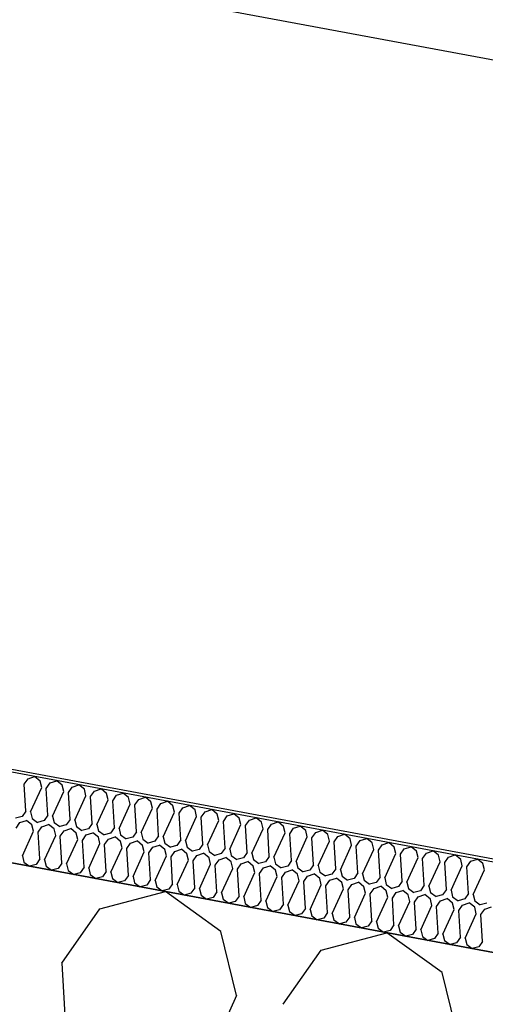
# Model space of a CAD drawing. Header units: millimetres. Extents: x -20520 to 12860, y -2780 to 10870.
# Tile 25 of 147: x -11627 to -11470, y 7963 to 8295. Entities that reach past the tile are written whole.
import ezdxf

# ---------------------------------------------------------------- set-up
doc = ezdxf.new("R2010")
doc.units = ezdxf.units.MM
doc.header["$LTSCALE"] = 0.5
doc.header["$MEASUREMENT"] = 0
doc.linetypes.add('PLINE', pattern=[0])
for name, color, linetype in [('223- Bjelker (Skravur)(Nye konstruksjoner)', 7, 'Continuous'), ('262- Taktekking (Skravur)(Nye konstruksjoner)', 7, 'Continuous'), ('858- Detaljer(Nye konstruksjoner)', 7, 'Continuous')]:
    doc.layers.add(name, color=color, linetype=linetype)
doc.linetypes.add('Membran', pattern='A,0,[2,A-2607.160 Prinsippsnitt fløy F1.Shx,S=0.253968,R=0,X=0,Y=0],-32,0', length=32)

# ---------------------------------------------------------------- blocks, each defined once
blk = doc.blocks.new('*X26')
at = {"layer": '262- Taktekking (Skravur)(Nye konstruksjoner)', "linetype": 'PLINE'}
for p, q in [((-11625.26, 8037.58), (-11623.98, 8039.4)), ((-11623.98, 8039.4), (-11621.74, 8040.16)), ((-11619.91, 8038.65), (-11621.74, 8040.16)), ((-11619.37, 8036.48), (-11619.91, 8038.65)), ((-11616.52, 8038.02), (-11614.28, 8038.77)), ((-11612.45, 8037.26), (-11614.28, 8038.77)), ((-11624.71, 8028.52), (-11625.26, 8037.58)), ((-11623.15, 8028.23), (-11619.37, 8036.48)), ((-11617.81, 8036.19), (-11616.52, 8038.02)), ((-11617.25, 8027.13), (-11617.81, 8036.19)), ((-11615.69, 8026.84), (-11611.91, 8035.09)), ((-11611.91, 8035.09), (-11612.45, 8037.26)), ((-11610.35, 8034.8), (-11609.06, 8036.63)), ((-11609.06, 8036.63), (-11606.82, 8037.38)), ((-11604.99, 8035.87), (-11606.82, 8037.38)), ((-11604.45, 8033.7), (-11604.99, 8035.87)), ((-11602.89, 8033.41), (-11601.61, 8035.24)), ((-11601.61, 8035.24), (-11599.36, 8035.99)), ((-11597.53, 8034.48), (-11599.36, 8035.99)), ((-11609.79, 8025.74), (-11610.35, 8034.8)), ((-11608.23, 8025.45), (-11604.45, 8033.7)), ((-11602.33, 8024.36), (-11602.89, 8033.41)), ((-11600.77, 8024.06), (-11596.99, 8032.31)), ((-11596.99, 8032.31), (-11597.53, 8034.48)), ((-11595.43, 8032.02), (-11594.15, 8033.85)), ((-11594.87, 8022.97), (-11595.43, 8032.02)), ((-11594.15, 8033.85), (-11591.9, 8034.61)), ((-11590.07, 8033.09), (-11591.9, 8034.61)), ((-11589.53, 8030.92), (-11590.07, 8033.09)), ((-11587.97, 8030.63), (-11586.69, 8032.46)), ((-11586.69, 8032.46), (-11584.44, 8033.22)), ((-11582.61, 8031.7), (-11584.44, 8033.22)), ((-11582.07, 8029.53), (-11582.61, 8031.7)), ((-11579.23, 8031.07), (-11576.98, 8031.83)), ((-11575.15, 8030.31), (-11576.98, 8031.83)), ((-11624.71, 8028.52), (-11625.99, 8026.7)), ((-11623.15, 8028.23), (-11622.61, 8026.06)), ((-11593.31, 8022.67), (-11589.53, 8030.92)), ((-11587.42, 8021.58), (-11587.97, 8030.63)), ((-11585.85, 8021.29), (-11582.07, 8029.53)), ((-11580.51, 8029.24), (-11579.23, 8031.07)), ((-11579.96, 8020.19), (-11580.51, 8029.24)), ((-11574.61, 8028.14), (-11575.15, 8030.31)), ((-11573.05, 8027.85), (-11571.77, 8029.68)), ((-11571.77, 8029.68), (-11569.52, 8030.44)), ((-11567.69, 8028.92), (-11569.52, 8030.44)), ((-11567.16, 8026.75), (-11567.69, 8028.92)), ((-11565.59, 8026.46), (-11564.31, 8028.29)), ((-11564.31, 8028.29), (-11562.06, 8029.05)), ((-11560.23, 8027.53), (-11562.06, 8029.05)), ((-11625.99, 8026.7), (-11628.21, 8026.11)), ((-11626.73, 8024.66), (-11624.48, 8025.42)), ((-11622.66, 8023.9), (-11624.48, 8025.42)), ((-11622.61, 8026.06), (-11620.75, 8024.72)), ((-11618.53, 8025.31), (-11620.75, 8024.72)), ((-11617.25, 8027.13), (-11618.53, 8025.31)), ((-11615.69, 8026.84), (-11615.15, 8024.68)), ((-11609.79, 8025.74), (-11611.08, 8023.92)), ((-11608.23, 8025.45), (-11607.69, 8023.29)), ((-11578.39, 8019.9), (-11574.61, 8028.14)), ((-11572.5, 8018.8), (-11573.05, 8027.85)), ((-11570.93, 8018.51), (-11567.16, 8026.75)), ((-11565.04, 8017.41), (-11565.59, 8026.46)), ((-11563.47, 8017.12), (-11559.7, 8025.36)), ((-11559.7, 8025.36), (-11560.23, 8027.53)), ((-11558.13, 8025.07), (-11556.85, 8026.9)), ((-11557.58, 8016.02), (-11558.13, 8025.07)), ((-11556.85, 8026.9), (-11554.6, 8027.66)), ((-11552.77, 8026.14), (-11554.6, 8027.66)), ((-11552.24, 8023.98), (-11552.77, 8026.14)), ((-11550.67, 8023.68), (-11549.39, 8025.51)), ((-11549.39, 8025.51), (-11547.14, 8026.27)), ((-11545.31, 8024.75), (-11547.14, 8026.27)), ((-11541.93, 8024.12), (-11539.68, 8024.88)), ((-11537.85, 8023.36), (-11539.68, 8024.88)), ((-11628.01, 8022.83), (-11626.73, 8024.66)), ((-11625.89, 8013.49), (-11622.12, 8021.73)), ((-11622.12, 8021.73), (-11622.66, 8023.9)), ((-11620.55, 8021.44), (-11619.27, 8023.27)), ((-11619.27, 8023.27), (-11617.02, 8024.03)), ((-11615.2, 8022.51), (-11617.02, 8024.03)), ((-11614.66, 8020.34), (-11615.2, 8022.51)), ((-11615.15, 8024.68), (-11613.29, 8023.33)), ((-11611.08, 8023.92), (-11613.29, 8023.33)), ((-11613.09, 8020.05), (-11611.81, 8021.88)), ((-11611.81, 8021.88), (-11609.56, 8022.64)), ((-11607.74, 8021.12), (-11609.56, 8022.64)), ((-11607.69, 8023.29), (-11605.83, 8021.94)), ((-11603.62, 8022.53), (-11605.83, 8021.94)), ((-11602.33, 8024.36), (-11603.62, 8022.53)), ((-11600.77, 8024.06), (-11600.23, 8021.9)), ((-11600.23, 8021.9), (-11598.37, 8020.55)), ((-11594.87, 8022.97), (-11596.16, 8021.14)), ((-11593.31, 8022.67), (-11592.77, 8020.51)), ((-11587.42, 8021.58), (-11588.7, 8019.75)), ((-11556.01, 8015.73), (-11552.24, 8023.98)), ((-11550.12, 8014.63), (-11550.67, 8023.68)), ((-11548.55, 8014.34), (-11544.78, 8022.59)), ((-11544.78, 8022.59), (-11545.31, 8024.75)), ((-11543.21, 8022.29), (-11541.93, 8024.12)), ((-11542.66, 8013.24), (-11543.21, 8022.29)), ((-11537.32, 8021.2), (-11537.85, 8023.36)), ((-11535.75, 8020.9), (-11534.47, 8022.73)), ((-11534.47, 8022.73), (-11532.22, 8023.49)), ((-11530.39, 8021.97), (-11532.22, 8023.49)), ((-11529.86, 8019.81), (-11530.39, 8021.97)), ((-11527.01, 8021.34), (-11524.76, 8022.1)), ((-11522.93, 8020.59), (-11524.76, 8022.1)), ((-11620, 8012.39), (-11620.55, 8021.44)), ((-11618.43, 8012.1), (-11614.66, 8020.34)), ((-11612.54, 8011), (-11613.09, 8020.05)), ((-11610.97, 8010.71), (-11607.2, 8018.95)), ((-11607.2, 8018.95), (-11607.74, 8021.12)), ((-11605.63, 8018.66), (-11604.35, 8020.49)), ((-11605.08, 8009.61), (-11605.63, 8018.66)), ((-11604.35, 8020.49), (-11602.1, 8021.25)), ((-11600.28, 8019.73), (-11602.1, 8021.25)), ((-11599.74, 8017.56), (-11600.28, 8019.73)), ((-11596.16, 8021.14), (-11598.37, 8020.55)), ((-11598.17, 8017.27), (-11596.89, 8019.1)), ((-11596.89, 8019.1), (-11594.64, 8019.86)), ((-11592.82, 8018.34), (-11594.64, 8019.86)), ((-11592.28, 8016.18), (-11592.82, 8018.34)), ((-11592.77, 8020.51), (-11590.91, 8019.16)), ((-11588.7, 8019.75), (-11590.91, 8019.16)), ((-11589.43, 8017.71), (-11587.18, 8018.47)), ((-11585.36, 8016.95), (-11587.18, 8018.47)), ((-11585.85, 8021.29), (-11585.31, 8019.12)), ((-11585.31, 8019.12), (-11583.45, 8017.77)), ((-11581.24, 8018.36), (-11583.45, 8017.77)), ((-11579.96, 8020.19), (-11581.24, 8018.36)), ((-11578.39, 8019.9), (-11577.85, 8017.73)), ((-11572.5, 8018.8), (-11573.78, 8016.97)), ((-11570.93, 8018.51), (-11570.39, 8016.34)), ((-11541.09, 8012.95), (-11537.32, 8021.2)), ((-11535.2, 8011.85), (-11535.75, 8020.9)), ((-11533.63, 8011.56), (-11529.86, 8019.81)), ((-11528.29, 8019.52), (-11527.01, 8021.34)), ((-11527.74, 8010.46), (-11528.29, 8019.52)), ((-11526.17, 8010.17), (-11522.4, 8018.42)), ((-11522.4, 8018.42), (-11522.93, 8020.59)), ((-11520.83, 8018.13), (-11519.55, 8019.95)), ((-11519.55, 8019.95), (-11517.3, 8020.71)), ((-11515.47, 8019.2), (-11517.3, 8020.71)), ((-11514.94, 8017.03), (-11515.47, 8019.2)), ((-11513.37, 8016.74), (-11512.09, 8018.57)), ((-11512.09, 8018.57), (-11509.84, 8019.32)), ((-11508.02, 8017.81), (-11509.84, 8019.32)), ((-11603.51, 8009.32), (-11599.74, 8017.56)), ((-11597.62, 8008.22), (-11598.17, 8017.27)), ((-11596.05, 8007.93), (-11592.28, 8016.18)), ((-11590.71, 8015.88), (-11589.43, 8017.71)), ((-11590.16, 8006.83), (-11590.71, 8015.88)), ((-11584.82, 8014.79), (-11585.36, 8016.95)), ((-11583.25, 8014.49), (-11581.97, 8016.32)), ((-11581.97, 8016.32), (-11579.72, 8017.08)), ((-11577.9, 8015.56), (-11579.72, 8017.08)), ((-11577.36, 8013.4), (-11577.9, 8015.56)), ((-11577.85, 8017.73), (-11575.99, 8016.39)), ((-11573.78, 8016.97), (-11575.99, 8016.39)), ((-11575.79, 8013.1), (-11574.51, 8014.93)), ((-11574.51, 8014.93), (-11572.26, 8015.69)), ((-11570.44, 8014.17), (-11572.26, 8015.69)), ((-11570.39, 8016.34), (-11568.53, 8015)), ((-11566.32, 8015.58), (-11568.53, 8015)), ((-11565.04, 8017.41), (-11566.32, 8015.58)), ((-11563.47, 8017.12), (-11562.93, 8014.95)), ((-11562.93, 8014.95), (-11561.07, 8013.61)), ((-11557.58, 8016.02), (-11558.86, 8014.19)), ((-11556.01, 8015.73), (-11555.47, 8013.56)), ((-11520.28, 8009.07), (-11520.83, 8018.13)), ((-11518.71, 8008.78), (-11514.94, 8017.03)), ((-11512.82, 8007.68), (-11513.37, 8016.74)), ((-11511.25, 8007.39), (-11507.48, 8015.64)), ((-11507.48, 8015.64), (-11508.02, 8017.81)), ((-11505.91, 8015.35), (-11504.63, 8017.18)), ((-11505.36, 8006.29), (-11505.91, 8015.35)), ((-11504.63, 8017.18), (-11502.38, 8017.93)), ((-11500.56, 8016.42), (-11502.38, 8017.93)), ((-11500.02, 8014.25), (-11500.56, 8016.42)), ((-11498.45, 8013.96), (-11497.17, 8015.79)), ((-11497.17, 8015.79), (-11494.92, 8016.54)), ((-11493.1, 8015.03), (-11494.92, 8016.54)), ((-11492.56, 8012.86), (-11493.1, 8015.03)), ((-11489.71, 8014.4), (-11487.46, 8015.15)), ((-11485.64, 8013.64), (-11487.46, 8015.15)), ((-11625.89, 8013.49), (-11625.36, 8011.32)), ((-11620, 8012.39), (-11621.28, 8010.56)), ((-11618.43, 8012.1), (-11617.9, 8009.93)), ((-11588.59, 8006.54), (-11584.82, 8014.79)), ((-11582.7, 8005.44), (-11583.25, 8014.49)), ((-11581.13, 8005.15), (-11577.36, 8013.4)), ((-11575.24, 8004.05), (-11575.79, 8013.1)), ((-11573.68, 8003.76), (-11569.9, 8012.01)), ((-11569.9, 8012.01), (-11570.44, 8014.17)), ((-11568.33, 8011.72), (-11567.05, 8013.54)), ((-11567.78, 8002.66), (-11568.33, 8011.72)), ((-11567.05, 8013.54), (-11564.8, 8014.3)), ((-11562.98, 8012.79), (-11564.8, 8014.3)), ((-11562.44, 8010.62), (-11562.98, 8012.79)), ((-11558.86, 8014.19), (-11561.07, 8013.61)), ((-11560.87, 8010.33), (-11559.59, 8012.15)), ((-11559.59, 8012.15), (-11557.34, 8012.91)), ((-11555.52, 8011.4), (-11557.34, 8012.91)), ((-11555.47, 8013.56), (-11553.61, 8012.22)), ((-11551.4, 8012.8), (-11553.61, 8012.22)), ((-11550.12, 8014.63), (-11551.4, 8012.8)), ((-11548.55, 8014.34), (-11548.01, 8012.17)), ((-11548.01, 8012.17), (-11546.16, 8010.83)), ((-11542.66, 8013.24), (-11543.94, 8011.41)), ((-11541.09, 8012.95), (-11540.55, 8010.78)), ((-11535.2, 8011.85), (-11536.48, 8010.02)), ((-11503.79, 8006), (-11500.02, 8014.25)), ((-11497.9, 8004.91), (-11498.45, 8013.96)), ((-11496.33, 8004.61), (-11492.56, 8012.86)), ((-11490.99, 8012.57), (-11489.71, 8014.4)), ((-11490.44, 8003.52), (-11490.99, 8012.57)), ((-11485.1, 8011.47), (-11485.64, 8013.64)), ((-11483.53, 8011.18), (-11482.25, 8013.01)), ((-11482.25, 8013.01), (-11480, 8013.77)), ((-11478.18, 8012.25), (-11480, 8013.77)), ((-11477.64, 8010.08), (-11478.18, 8012.25)), ((-11476.07, 8009.79), (-11474.79, 8011.62)), ((-11474.79, 8011.62), (-11472.54, 8012.38)), ((-11470.72, 8010.86), (-11472.54, 8012.38)), ((-11625.36, 8011.32), (-11623.5, 8009.97)), ((-11621.28, 8010.56), (-11623.5, 8009.97)), ((-11617.9, 8009.93), (-11616.04, 8008.59)), ((-11613.82, 8009.17), (-11616.04, 8008.59)), ((-11612.54, 8011), (-11613.82, 8009.17)), ((-11610.97, 8010.71), (-11610.44, 8008.54)), ((-11610.44, 8008.54), (-11608.58, 8007.2)), ((-11605.08, 8009.61), (-11606.36, 8007.78)), ((-11603.51, 8009.32), (-11602.98, 8007.15)), ((-11566.22, 8002.37), (-11562.44, 8010.62)), ((-11560.32, 8001.27), (-11560.87, 8010.33)), ((-11558.76, 8000.98), (-11554.98, 8009.23)), ((-11554.98, 8009.23), (-11555.52, 8011.4)), ((-11553.42, 8008.94), (-11552.13, 8010.77)), ((-11552.86, 7999.88), (-11553.42, 8008.94)), ((-11552.13, 8010.77), (-11549.89, 8011.52)), ((-11548.06, 8010.01), (-11549.89, 8011.52)), ((-11547.52, 8007.84), (-11548.06, 8010.01)), ((-11543.94, 8011.41), (-11546.16, 8010.83)), ((-11545.96, 8007.55), (-11544.67, 8009.38)), ((-11544.67, 8009.38), (-11542.43, 8010.13)), ((-11540.6, 8008.62), (-11542.43, 8010.13)), ((-11540.06, 8006.45), (-11540.6, 8008.62)), ((-11540.55, 8010.78), (-11538.7, 8009.44)), ((-11536.48, 8010.02), (-11538.7, 8009.44)), ((-11537.21, 8007.99), (-11534.97, 8008.74)), ((-11533.14, 8007.23), (-11534.97, 8008.74)), ((-11533.63, 8011.56), (-11533.09, 8009.39)), ((-11533.09, 8009.39), (-11531.24, 8008.05)), ((-11529.02, 8008.63), (-11531.24, 8008.05)), ((-11527.74, 8010.46), (-11529.02, 8008.63)), ((-11526.17, 8010.17), (-11525.63, 8008)), ((-11520.28, 8009.07), (-11521.56, 8007.25)), ((-11518.71, 8008.78), (-11518.17, 8006.61)), ((-11488.87, 8003.22), (-11485.1, 8011.47)), ((-11482.98, 8002.13), (-11483.53, 8011.18)), ((-11481.41, 8001.83), (-11477.64, 8010.08)), ((-11475.52, 8000.74), (-11476.07, 8009.79)), ((-11473.95, 8000.45), (-11470.18, 8008.69)), ((-11470.18, 8008.69), (-11470.72, 8010.86)), ((-11606.36, 8007.78), (-11608.58, 8007.2)), ((-11602.98, 8007.15), (-11601.12, 8005.81)), ((-11598.9, 8006.39), (-11601.12, 8005.81)), ((-11597.62, 8008.22), (-11598.9, 8006.39)), ((-11596.05, 8007.93), (-11595.52, 8005.76)), ((-11595.52, 8005.76), (-11593.66, 8004.42)), ((-11591.44, 8005), (-11593.66, 8004.42)), ((-11590.16, 8006.83), (-11591.44, 8005)), ((-11588.59, 8006.54), (-11588.06, 8004.37)), ((-11582.7, 8005.44), (-11583.98, 8003.61)), ((-11581.13, 8005.15), (-11580.6, 8002.98)), ((-11551.3, 7999.59), (-11547.52, 8007.84)), ((-11545.4, 7998.49), (-11545.96, 8007.55)), ((-11543.84, 7998.2), (-11540.06, 8006.45)), ((-11538.5, 8006.16), (-11537.21, 8007.99)), ((-11537.94, 7997.11), (-11538.5, 8006.16)), ((-11536.38, 7996.81), (-11532.6, 8005.06)), ((-11532.6, 8005.06), (-11533.14, 8007.23)), ((-11531.04, 8004.77), (-11529.76, 8006.6)), ((-11529.76, 8006.6), (-11527.51, 8007.35)), ((-11525.68, 8005.84), (-11527.51, 8007.35)), ((-11525.14, 8003.67), (-11525.68, 8005.84)), ((-11525.63, 8008), (-11523.78, 8006.66)), ((-11521.56, 8007.25), (-11523.78, 8006.66)), ((-11523.58, 8003.38), (-11522.3, 8005.21)), ((-11522.3, 8005.21), (-11520.05, 8005.97)), ((-11518.22, 8004.45), (-11520.05, 8005.97)), ((-11518.17, 8006.61), (-11516.32, 8005.27)), ((-11514.1, 8005.86), (-11516.32, 8005.27)), ((-11512.82, 8007.68), (-11514.1, 8005.86)), ((-11511.25, 8007.39), (-11510.71, 8005.23)), ((-11510.71, 8005.23), (-11508.86, 8003.88)), ((-11505.36, 8006.29), (-11506.64, 8004.47)), ((-11503.79, 8006), (-11503.26, 8003.84)), ((-11588.06, 8004.37), (-11586.2, 8003.03)), ((-11583.98, 8003.61), (-11586.2, 8003.03)), ((-11580.6, 8002.98), (-11578.74, 8001.64)), ((-11576.52, 8002.22), (-11578.74, 8001.64)), ((-11575.24, 8004.05), (-11576.52, 8002.22)), ((-11573.68, 8003.76), (-11573.14, 8001.59)), ((-11567.78, 8002.66), (-11569.06, 8000.83)), ((-11566.22, 8002.37), (-11565.68, 8000.2)), ((-11530.48, 7995.72), (-11531.04, 8004.77)), ((-11528.92, 7995.42), (-11525.14, 8003.67)), ((-11523.03, 7994.33), (-11523.58, 8003.38)), ((-11521.46, 7994.03), (-11517.68, 8002.28)), ((-11517.68, 8002.28), (-11518.22, 8004.45)), ((-11516.12, 8001.99), (-11514.84, 8003.82)), ((-11515.57, 7992.94), (-11516.12, 8001.99)), ((-11514.84, 8003.82), (-11512.59, 8004.58)), ((-11510.76, 8003.06), (-11512.59, 8004.58)), ((-11510.22, 8000.89), (-11510.76, 8003.06)), ((-11506.64, 8004.47), (-11508.86, 8003.88)), ((-11508.66, 8000.6), (-11507.38, 8002.43)), ((-11507.38, 8002.43), (-11505.13, 8003.19)), ((-11503.3, 8001.67), (-11505.13, 8003.19)), ((-11502.76, 7999.5), (-11503.3, 8001.67)), ((-11503.26, 8003.84), (-11501.4, 8002.49)), ((-11499.18, 8003.08), (-11501.4, 8002.49)), ((-11499.92, 8001.04), (-11497.67, 8001.8)), ((-11497.9, 8004.91), (-11499.18, 8003.08)), ((-11495.84, 8000.28), (-11497.67, 8001.8)), ((-11496.33, 8004.61), (-11495.8, 8002.45)), ((-11495.8, 8002.45), (-11493.94, 8001.1)), ((-11491.72, 8001.69), (-11493.94, 8001.1)), ((-11490.44, 8003.52), (-11491.72, 8001.69)), ((-11488.87, 8003.22), (-11488.34, 8001.06)), ((-11482.98, 8002.13), (-11484.26, 8000.3)), ((-11481.41, 8001.83), (-11480.88, 7999.67)), ((-11573.14, 8001.59), (-11571.28, 8000.25)), ((-11569.06, 8000.83), (-11571.28, 8000.25)), ((-11565.68, 8000.2), (-11563.82, 7998.86)), ((-11561.6, 7999.45), (-11563.82, 7998.86)), ((-11560.32, 8001.27), (-11561.6, 7999.45)), ((-11558.76, 8000.98), (-11558.22, 7998.81)), ((-11558.22, 7998.81), (-11556.36, 7997.47)), ((-11552.86, 7999.88), (-11554.14, 7998.06)), ((-11551.3, 7999.59), (-11550.76, 7997.43)), ((-11545.4, 7998.49), (-11546.69, 7996.67)), ((-11514, 7992.65), (-11510.22, 8000.89)), ((-11508.11, 7991.55), (-11508.66, 8000.6)), ((-11506.54, 7991.26), (-11502.76, 7999.5)), ((-11501.2, 7999.21), (-11499.92, 8001.04)), ((-11500.65, 7990.16), (-11501.2, 7999.21)), ((-11495.31, 7998.11), (-11495.84, 8000.28)), ((-11493.74, 7997.82), (-11492.46, 7999.65)), ((-11492.46, 7999.65), (-11490.21, 8000.41)), ((-11488.38, 7998.89), (-11490.21, 8000.41)), ((-11487.85, 7996.73), (-11488.38, 7998.89)), ((-11488.34, 8001.06), (-11486.48, 7999.71)), ((-11484.26, 8000.3), (-11486.48, 7999.71)), ((-11485, 7998.26), (-11482.75, 7999.02)), ((-11480.92, 7997.5), (-11482.75, 7999.02)), ((-11480.88, 7999.67), (-11479.02, 7998.32)), ((-11476.8, 7998.91), (-11479.02, 7998.32)), ((-11475.52, 8000.74), (-11476.8, 7998.91)), ((-11473.95, 8000.45), (-11473.42, 7998.28)), ((-11554.14, 7998.06), (-11556.36, 7997.47)), ((-11550.76, 7997.43), (-11548.9, 7996.08)), ((-11546.69, 7996.67), (-11548.9, 7996.08)), ((-11543.84, 7998.2), (-11543.3, 7996.04)), ((-11543.3, 7996.04), (-11541.44, 7994.69)), ((-11539.23, 7995.28), (-11541.44, 7994.69)), ((-11537.94, 7997.11), (-11539.23, 7995.28)), ((-11536.38, 7996.81), (-11535.84, 7994.65)), ((-11530.48, 7995.72), (-11531.77, 7993.89)), ((-11528.92, 7995.42), (-11528.38, 7993.26)), ((-11499.08, 7989.87), (-11495.31, 7998.11)), ((-11493.19, 7988.77), (-11493.74, 7997.82)), ((-11491.62, 7988.48), (-11487.85, 7996.73)), ((-11486.28, 7996.43), (-11485, 7998.26)), ((-11485.73, 7987.38), (-11486.28, 7996.43)), ((-11484.16, 7987.09), (-11480.39, 7995.34)), ((-11480.39, 7995.34), (-11480.92, 7997.5)), ((-11478.82, 7995.04), (-11477.54, 7996.87)), ((-11478.27, 7985.99), (-11478.82, 7995.04)), ((-11477.54, 7996.87), (-11475.29, 7997.63)), ((-11473.46, 7996.11), (-11475.29, 7997.63)), ((-11472.93, 7993.95), (-11473.46, 7996.11)), ((-11473.42, 7998.28), (-11471.56, 7996.94)), ((-11469.34, 7997.52), (-11471.56, 7996.94)), ((-11471.36, 7993.65), (-11470.08, 7995.48)), ((-11470.08, 7995.48), (-11467.83, 7996.24)), ((-11535.84, 7994.65), (-11533.98, 7993.3)), ((-11531.77, 7993.89), (-11533.98, 7993.3)), ((-11528.38, 7993.26), (-11526.52, 7991.91)), ((-11524.31, 7992.5), (-11526.52, 7991.91)), ((-11523.03, 7994.33), (-11524.31, 7992.5)), ((-11521.46, 7994.03), (-11520.92, 7991.87)), ((-11520.92, 7991.87), (-11519.06, 7990.52)), ((-11515.57, 7992.94), (-11516.85, 7991.11)), ((-11514, 7992.65), (-11513.46, 7990.48)), ((-11476.7, 7985.7), (-11472.93, 7993.95)), ((-11470.81, 7984.6), (-11471.36, 7993.65)), ((-11516.85, 7991.11), (-11519.06, 7990.52)), ((-11513.46, 7990.48), (-11511.6, 7989.14)), ((-11509.39, 7989.72), (-11511.6, 7989.14)), ((-11508.11, 7991.55), (-11509.39, 7989.72)), ((-11506.54, 7991.26), (-11506, 7989.09)), ((-11506, 7989.09), (-11504.14, 7987.75)), ((-11500.65, 7990.16), (-11501.93, 7988.33)), ((-11499.08, 7989.87), (-11498.54, 7987.7)), ((-11493.19, 7988.77), (-11494.47, 7986.94)), ((-11491.62, 7988.48), (-11491.08, 7986.31)), ((-11501.93, 7988.33), (-11504.14, 7987.75)), ((-11498.54, 7987.7), (-11496.68, 7986.36)), ((-11494.47, 7986.94), (-11496.68, 7986.36)), ((-11491.08, 7986.31), (-11489.22, 7984.97)), ((-11487.01, 7985.55), (-11489.22, 7984.97)), ((-11485.73, 7987.38), (-11487.01, 7985.55)), ((-11484.16, 7987.09), (-11483.62, 7984.92)), ((-11478.27, 7985.99), (-11479.55, 7984.16)), ((-11476.7, 7985.7), (-11476.16, 7983.53)), ((-11483.62, 7984.92), (-11481.77, 7983.58)), ((-11479.55, 7984.16), (-11481.77, 7983.58)), ((-11476.16, 7983.53), (-11474.31, 7982.19)), ((-11472.09, 7982.77), (-11474.31, 7982.19)), ((-11470.81, 7984.6), (-11472.09, 7982.77))]:
    blk.add_line(p, q, dxfattribs=at)
blk = doc.blocks.new('*X27')
at = {"layer": '223- Bjelker (Skravur)(Nye konstruksjoner)', "linetype": 'PLINE'}
for p, q in [((-11599.79, 7995.58), (-11577.63, 8001.43)), ((-11559.05, 7988), (-11577.63, 8001.43)), ((-11612.6, 7977.3), (-11599.79, 7995.58)), ((-11553.68, 7966.33), (-11559.05, 7988)), ((-11525.2, 7981.69), (-11503.03, 7987.54)), ((-11484.45, 7974.1), (-11503.03, 7987.54)), ((-11538.01, 7963.41), (-11525.2, 7981.69)), ((-11612.6, 7977.3), (-11607.09, 7886.77)), ((-11479.08, 7952.43), (-11484.45, 7974.1)), ((-11553.68, 7966.33), (-11591.42, 7883.85))]:
    blk.add_line(p, q, dxfattribs=at)

msp = doc.modelspace()

# ---------------------------------------------------------------- linework, layer by layer
at = {"layer": '223- Bjelker (Skravur)(Nye konstruksjoner)', "linetype": 'PLINE', "flags": 128}
msp.add_lwpolyline([(-12900, 7942.55), (-6445.74, 6740.5), (-6445.74, 7045.66), (-12900, 8247.71)], close=True, dxfattribs=at)
at = {"layer": '262- Taktekking (Skravur)(Nye konstruksjoner)', "linetype": 'PLINE', "flags": 128}
msp.add_lwpolyline([(-12880, 8243.99), (-6225.74, 7004.69), (-6225.74, 7035.2), (-12880, 8274.5)], close=True, dxfattribs=at)
at = {"layer": '858- Detaljer(Nye konstruksjoner)', "linetype": 'PLINE'}
msp.add_line((-12876, 8544.14), (-6045.74, 7272.06), dxfattribs=at)
at = {"layer": '858- Detaljer(Nye konstruksjoner)', "linetype": 'Membran'}
msp.add_lwpolyline([(-13179, 8522.78), (-13179, 8579.38), (-12879, 8541.5), (-12879, 8275.33), (-6224.74, 7036.03), (-6224.74, 6860.37), (-729, 6722.98), (-729, 6653), (-231, 6653), (-231, 6950)], dxfattribs=at)

# ---------------------------------------------------------------- block references
at = {"layer": '223- Bjelker (Skravur)(Nye konstruksjoner)', "linetype": 'PLINE'}
msp.add_blockref('*X27', (0, 0), dxfattribs=at)
at = {"layer": '262- Taktekking (Skravur)(Nye konstruksjoner)', "linetype": 'PLINE'}
msp.add_blockref('*X26', (0, 0), dxfattribs=at)

doc.saveas('drawing.dxf')
